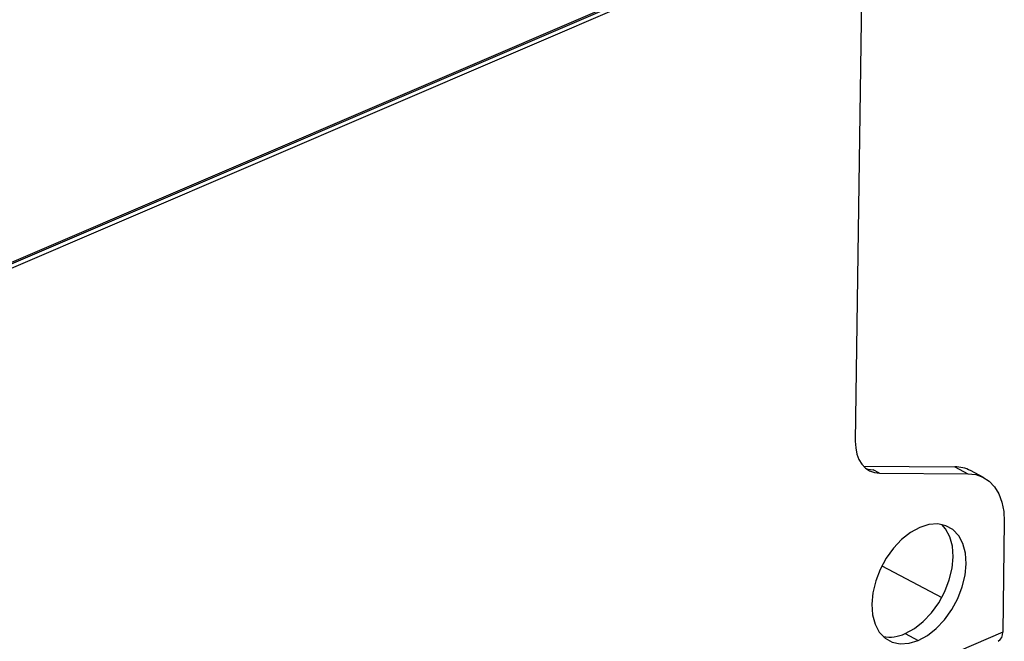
# Model space of a CAD drawing. Header units: millimetres. Extents: x -945 to 1227, y -951 to 1232.
# Tile 39 of 171: x 1074 to 1227, y -757 to -661. Entities that reach past the tile are written whole.
import ezdxf

# ---------------------------------------------------------------- set-up
doc = ezdxf.new("R2010")
doc.units = ezdxf.units.MM

msp = doc.modelspace()

# ---------------------------------------------------------------- linework, layer by layer
at = {"color": 7, "linetype": 'Continuous', "lineweight": 25}
for p, q in [((801.317, -815.068), (1202.572, -642.925)), ((801.996, -815.425), (1205.087, -642.494)), ((1203.973, -642.087), (1069.622, -699.725)), ((1205.087, -642.494), (1203.909, -726.268)), ((1205.168, -730.148), (1219.393, -730.247)), ((1219.393, -730.247), (1221.429, -731.318)), ((1207.681, -731.221), (1206.662, -730.686)), ((1207.681, -731.221), (1221.429, -731.318)), ((1223.859, -731.906), (1221.822, -730.835)), ((1227.087, -738.748), (1226.844, -755.984)), ((1208.038, -745.657), (1217.363, -750.558)), ((1226.844, -755.984), (776.028, -949.389)), ((1211.654, -756.186), (1213.69, -757.256))]:
    msp.add_line(p, q, dxfattribs=at)
at = {"color": 7, "linetype": 'Continuous', "lineweight": 25, "flags": 128}
for points in [[(1203.909, -726.268), (1203.962, -727.309), (1204.151, -728.267), (1204.471, -729.12), (1204.914, -729.848), (1205.471, -730.433), (1206.128, -730.864), (1206.871, -731.128), (1207.681, -731.221)], [(1205.575, -730.517), (1205.852, -730.593), (1206.662, -730.686)], [(1221.429, -731.318), (1222.644, -731.457), (1223.757, -731.854), (1224.743, -732.499), (1225.579, -733.378), (1226.244, -734.47), (1226.724, -735.749), (1227.007, -737.187), (1227.087, -738.748)], [(1213.938, -739.666), (1212.503, -740.45), (1211.118, -741.541), (1209.838, -742.899), (1208.71, -744.47), (1207.778, -746.194), (1207.078, -748.006), (1206.637, -749.835), (1206.472, -751.611), (1206.589, -753.267), (1206.983, -754.737), (1207.64, -755.967), (1208.535, -756.908), (1209.632, -757.524), (1210.89, -757.792), (1212.26, -757.702), (1213.69, -757.256)], [(1211.654, -756.186), (1213.089, -755.403), (1214.473, -754.311), (1215.754, -752.954), (1216.882, -751.383), (1217.814, -749.658), (1218.514, -747.847), (1218.955, -746.018), (1219.12, -744.241), (1219.003, -742.586), (1218.608, -741.115), (1217.951, -739.886), (1217.373, -739.218)], [(1213.69, -757.256), (1215.125, -756.473), (1216.509, -755.381), (1217.79, -754.024), (1218.918, -752.453), (1219.85, -750.729), (1220.55, -748.917), (1220.991, -747.088), (1221.156, -745.311), (1221.039, -743.656), (1220.645, -742.186), (1219.987, -740.956), (1219.093, -740.015), (1217.996, -739.399), (1216.738, -739.13), (1215.368, -739.221), (1213.938, -739.666)]]:
    msp.add_lwpolyline(points, dxfattribs=at)
at = {"color": 7, "linetype": 'Continuous', "lineweight": 25}
for centre, radius, start, end in [((1219.421, -735.445), 5.198, 62.48249, 90.31167), ((1209.242, -751.094), 5.634, 259.53984, 295.34756), ((1225.382, -756.127), 1.47, 300.7477, 5.56889)]:
    msp.add_arc(centre, radius, start, end, dxfattribs=at)

doc.saveas('drawing.dxf')
